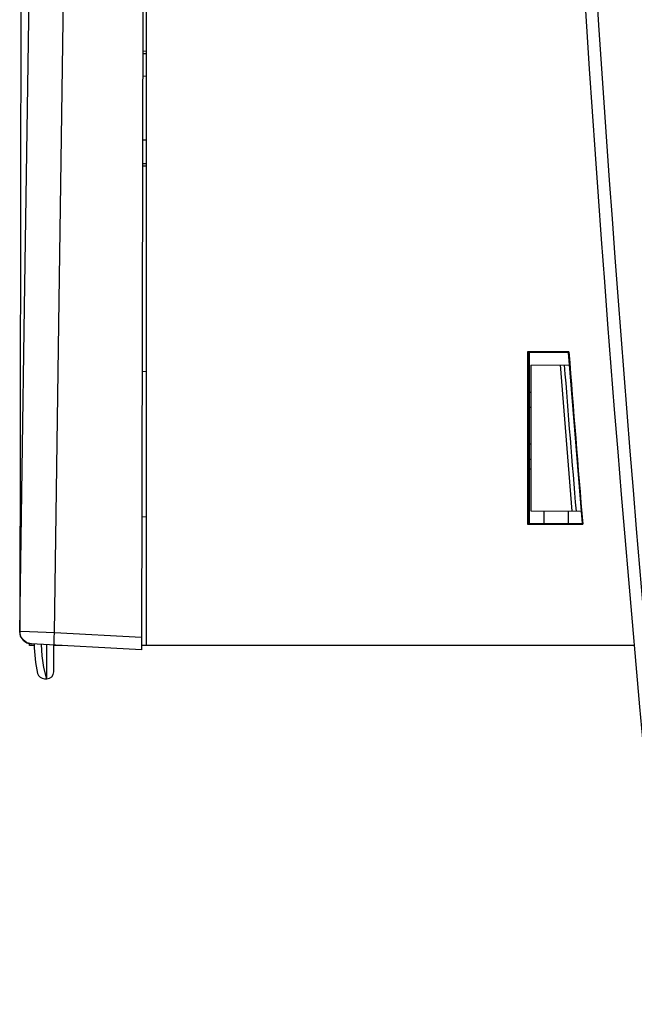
# Model space of a CAD drawing. Header units: millimetres. Extents: x 0 to 500, y 0 to 550.
# Tile 40 of 50: x 349 to 374, y 219 to 259. Entities that reach past the tile are written whole.
import ezdxf

# ---------------------------------------------------------------- set-up
doc = ezdxf.new("R2010")
doc.units = ezdxf.units.MM
doc.header["$LTSCALE"] = 35.851852
doc.layers.get('0').update_dxf_attribs({"linetype": 'CONTINUOUS'})

msp = doc.modelspace()

# ---------------------------------------------------------------- linework, layer by layer
at = {"color": 7, "linetype": 'CONTINUOUS'}
for p, q in [((354.247, 330.331), (354.052, 233.127)), ((349.221, 317.314), (349.053, 233.873)), ((354.252, 233.304), (354.252, 279.125)), ((350.674, 247.44), (350.87, 260.851)), ((349.251, 247.156), (349.45, 260.235)), ((354.252, 257.644), (354.101, 257.651)), ((354.101, 257.561), (354.252, 257.558)), ((354.099, 256.643), (354.252, 256.634)), ((354.094, 254.02), (354.252, 254.028)), ((354.092, 253.048), (354.252, 253.051)), ((354.092, 252.957), (354.252, 252.965)), ((350.481, 233.821), (350.674, 247.44)), ((349.06, 233.879), (349.251, 247.156)), ((371.563, 245.334), (369.87, 245.334)), ((369.87, 245.334), (369.896, 245.309)), ((369.87, 245.334), (369.87, 238.275)), ((371.54, 245.309), (369.896, 245.309)), ((369.896, 245.309), (369.896, 238.3)), ((369.952, 238.3), (369.952, 245.309)), ((371.563, 245.334), (371.54, 245.309)), ((371.54, 245.309), (371.723, 242.972)), ((354.252, 244.522), (354.075, 244.532)), ((370.002, 244.793), (371.579, 244.806)), ((370.002, 244.793), (370.002, 238.821)), ((371.206, 244.803), (371.689, 238.806)), ((369.952, 243.689), (370.002, 243.689)), ((369.952, 243.064), (370.002, 243.064)), ((371.723, 242.972), (371.912, 240.636)), ((369.952, 241.564), (370.002, 241.564)), ((369.952, 240.939), (370.002, 240.939)), ((369.952, 240.549), (370.002, 240.549)), ((371.912, 240.636), (372.105, 238.3)), ((354.063, 238.577), (354.252, 238.587)), ((370.002, 238.821), (372.063, 238.803)), ((370.532, 238.816), (370.532, 238.3)), ((371.532, 238.807), (371.532, 238.3)), ((369.87, 238.275), (369.896, 238.3)), ((369.87, 238.275), (372.132, 238.275)), ((369.896, 238.3), (372.105, 238.3)), ((372.132, 238.275), (372.105, 238.3)), ((349.06, 233.879), (349.053, 233.873)), ((349.46, 233.863), (349.06, 233.879)), ((349.093, 233.692), (349.06, 233.879)), ((349.194, 233.531), (349.093, 233.692)), ((350.481, 233.821), (349.46, 233.863)), ((350.469, 233.468), (350.472, 233.63)), ((350.472, 233.63), (350.481, 233.821)), ((354.053, 233.626), (350.481, 233.821)), ((349.348, 233.419), (349.194, 233.531)), ((349.533, 233.373), (349.348, 233.419)), ((349.452, 233.304), (349.452, 233.373)), ((349.654, 233.304), (349.452, 233.304)), ((354.052, 233.127), (349.526, 233.373)), ((349.937, 233.351), (349.959, 232.874)), ((350.152, 233.339), (350.15, 231.939)), ((350.165, 231.939), (350.167, 233.34)), ((350.45, 232.229), (350.452, 233.329)), ((350.789, 233.304), (350.452, 233.304)), ((350.472, 233.36), (350.469, 233.468)), ((350.48, 233.321), (350.472, 233.36)), ((374.237, 233.304), (354.052, 233.304)), ((349.959, 232.874), (350.03, 232.402)), ((350.03, 232.402), (350.149, 231.931)), ((350.067, 231.941), (350.15, 231.939)), ((350.165, 231.939), (350.15, 231.939))]:
    msp.add_line(p, q, dxfattribs=at)
for centre, radius, start, end in [((1469.952, 330.304), 1100, 180, 185.828334), ((1469.952, 330.304), 1099.5, 180, 185.30888), ((1469.952, 330.304), 1101.67, 184.423538, 184.791873), ((1469.952, 330.304), 1101.9, 184.450239, 184.763234), ((349.553, 233.872), 0.5, 179.8849, 266.8849), ((354.652, 233.33), 5, 179.5846, 193.4984), ((350.072, 232.231), 0.29, 193.4984, 268.8849), ((350.16, 232.229), 0.29, 270.8849, 359.8849)]:
    msp.add_arc(centre, radius, start, end, dxfattribs=at)

doc.saveas('drawing.dxf')
